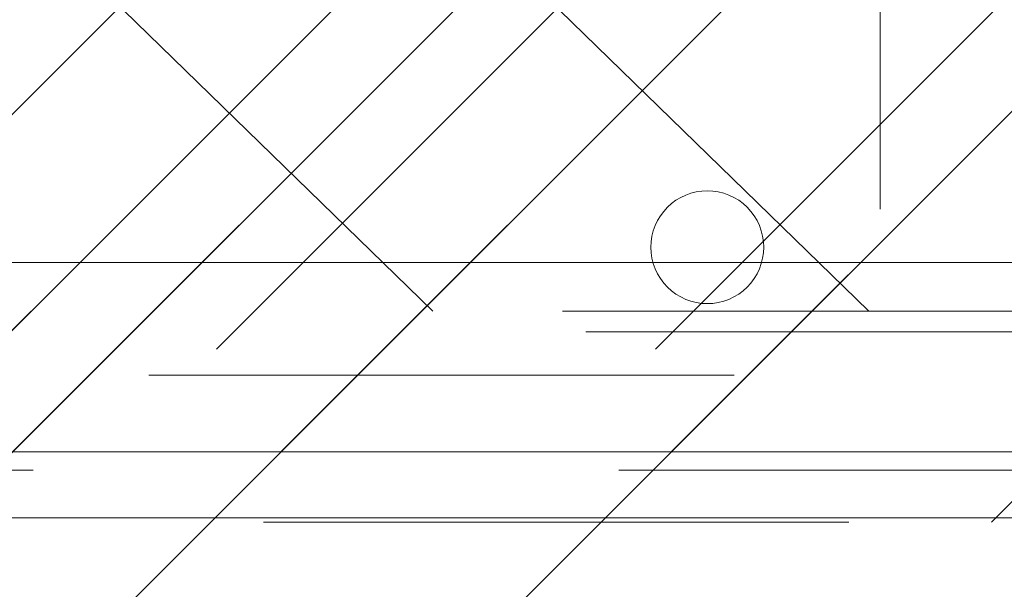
# Model space of a CAD drawing. Header units: inches. Extents: x -463 to -294, y -230 to 12.
# Tile 25 of 68: x -375.99 to -373.75, y 3.39 to 4.69. Entities that reach past the tile are written whole.
import ezdxf

# ---------------------------------------------------------------- set-up
doc = ezdxf.new("R2010")
doc.units = ezdxf.units.IN
doc.header["$LTSCALE"] = 32
doc.header["$MEASUREMENT"] = 0
doc.linetypes.add('Dash Style-1', pattern=[0.083328, 0.041656, -0.041672])
for name, color, linetype, lineweight in [('Black', 7, 'Continuous', 18), ('DashLine', 7, 'Dash Style-1', 13), ('DashLineFill', 7, 'Dash Style-1', 13), ('Dean-Bezel', 7, 'Continuous', 18), ('Metal-UtilityGrommet', 7, 'Continuous', 13), ('None', 7, 'Continuous', 18), ('SolidLine', 7, 'Continuous', 15), ('Wood_1-H', 7, 'Continuous', 13)]:
    doc.layers.add(name, color=color, linetype=linetype, lineweight=lineweight)
doc.layers.add('Textile-Cushion', color=7, linetype='Continuous', lineweight=18, true_color=0x4c4c4c)
pattern_1 = [(45, (0, 0), (-1.61301565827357, 1.935715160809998), []), (45, (-1.0608, 1.0608), (-0.4723460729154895, 0.4167612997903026), [])]

# ---------------------------------------------------------------- blocks, each defined once
blk = doc.blocks.new('Group-18')
at = {"layer": 'Dean-Bezel'}
blk.add_line((4.110047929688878, -1.454529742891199), (-4.110047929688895, -1.454529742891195), dxfattribs=at)
blk = doc.blocks.new('Dean-PPUG-BK (2D)')
at = {"layer": 'DashLineFill', "linetype": 'Continuous', "lineweight": 13}
h = blk.add_hatch(dxfattribs=at)
h.set_pattern_fill('Steel', color=253, style=0, pattern_type=2)
h.set_pattern_definition(pattern_1)
h.paths.add_polyline_path([(-4.110047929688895, 1.454529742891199), (4.110047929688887, 1.454529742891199), (4.110047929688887, -1.454529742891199), (-4.110047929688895, -1.454529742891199)])
at = {"layer": 'Black', "color": 9, "flags": 128}
blk.add_lwpolyline([(-3.678547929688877, 1.023029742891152), (3.678547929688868, 1.023029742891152), (3.678547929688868, -1.023029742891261), (-3.678547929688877, -1.023029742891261)], close=True, dxfattribs=at)
at = {"layer": 'DashLineFill', "flags": 128}
blk.add_lwpolyline([(-4.110047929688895, 1.454529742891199), (4.110047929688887, 1.454529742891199), (4.110047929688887, -1.454529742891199), (-4.110047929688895, -1.454529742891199)], close=True, dxfattribs=at)
at = {"layer": 'Black', "color": 7}
blk.add_blockref('Group-18', (0, 0), dxfattribs=at)
blk = doc.blocks.new('Group-20')
at = {"layer": 'SolidLine', "color": 7}
blk.add_blockref('Dean-PPUG-BK (2D)', (-16.21768398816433, 20.13889082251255), dxfattribs=at)
blk = doc.blocks.new('1BRPX6-Util_Bkt_Sm-N (2D)')
at = {"layer": 'DashLineFill', "linetype": 'Continuous', "lineweight": 13}
h = blk.add_hatch(dxfattribs=at)
h.set_pattern_fill('Steel', color=253, style=0, pattern_type=2)
h.set_pattern_definition(pattern_1)
edge = h.paths.add_edge_path()
edge.add_line((-4.468503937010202, 4.413385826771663), (-3.12992125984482, 4.413385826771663))
edge.add_line((-3.12992125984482, 4.413385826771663), (-3.12992125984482, -1.854330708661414))
edge.add_line((-3.12992125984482, -1.854330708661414), (-4.468503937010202, -1.854330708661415))
edge.add_line((-4.468503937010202, -1.854330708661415), (-4.468503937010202, -1.988188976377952))
edge.add_line((-4.468503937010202, -1.988188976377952), (-2.421259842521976, -1.988188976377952))
edge.add_line((-2.421259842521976, -1.988188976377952), (-2.421259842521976, -2.366141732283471))
edge.add_arc((-2.303149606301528, -2.366141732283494), 0.1181102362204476, 179.9999999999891, 270.000000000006)
edge.add_line((-2.303149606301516, -2.484251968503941), (2.303149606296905, -2.484251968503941))
edge.add_arc((2.303149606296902, -2.366141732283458), 0.1181102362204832, 270.0000000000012, 359.9999999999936)
edge.add_line((2.421259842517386, -2.366141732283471), (2.421259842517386, -1.988188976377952))
edge.add_line((2.421259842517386, -1.988188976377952), (4.468503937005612, -1.988188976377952))
edge.add_line((4.468503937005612, -1.988188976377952), (4.468503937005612, -1.854330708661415))
edge.add_line((4.468503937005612, -1.854330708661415), (3.12992125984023, -1.854330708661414))
edge.add_line((3.12992125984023, -1.854330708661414), (3.12992125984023, 4.413385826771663))
edge.add_line((3.12992125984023, 4.413385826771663), (4.468503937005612, 4.413385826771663))
edge.add_line((4.468503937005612, 4.413385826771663), (4.468503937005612, 4.547244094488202))
edge.add_line((4.468503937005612, 4.547244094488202), (2.421259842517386, 4.547244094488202))
edge.add_line((2.421259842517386, 4.547244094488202), (2.421259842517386, 4.925196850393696))
edge.add_arc((2.303149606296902, 4.925196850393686), 0.1181102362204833, 5.365542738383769e-12, 89.99999999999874)
edge.add_line((2.303149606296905, 5.043307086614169), (-2.303149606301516, 5.043307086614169))
edge.add_arc((-2.303149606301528, 4.92519685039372), 0.1181102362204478, 89.99999999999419, 180.0000000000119)
edge.add_line((-2.421259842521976, 4.925196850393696), (-2.421259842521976, 4.547244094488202))
edge.add_line((-2.421259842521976, 4.547244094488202), (-4.468503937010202, 4.547244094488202))
edge.add_line((-4.468503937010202, 4.547244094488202), (-4.468503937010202, 4.413385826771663))
at = {"layer": 'DashLineFill', "flags": 128}
blk.add_lwpolyline([(-4.468503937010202, 4.413385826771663), (-3.12992125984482, 4.413385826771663), (-3.12992125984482, -1.854330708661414), (-4.468503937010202, -1.854330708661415), (-4.468503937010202, -1.988188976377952), (-2.421259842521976, -1.988188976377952), (-2.421259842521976, -2.366141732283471, 0.4142135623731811), (-2.303149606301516, -2.484251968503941), (2.303149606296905, -2.484251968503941, 0.4142135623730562), (2.421259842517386, -2.366141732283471), (2.421259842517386, -1.988188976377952), (4.468503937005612, -1.988188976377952), (4.468503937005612, -1.854330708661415), (3.12992125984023, -1.854330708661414), (3.12992125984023, 4.413385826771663), (4.468503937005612, 4.413385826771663), (4.468503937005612, 4.547244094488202), (2.421259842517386, 4.547244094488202), (2.421259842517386, 4.925196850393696, 0.4142135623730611), (2.303149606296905, 5.043307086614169), (-2.303149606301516, 5.043307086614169, 0.4142135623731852), (-2.421259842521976, 4.925196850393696), (-2.421259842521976, 4.547244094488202), (-4.468503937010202, 4.547244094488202)], format="xyb", close=True, dxfattribs=at)
at = {"layer": 'SolidLine', "flags": 128}
blk.add_lwpolyline([(2.736220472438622, -0.8596889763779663), (2.748815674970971, -0.8603077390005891), (2.761289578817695, -0.8621580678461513), (2.773522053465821, -0.8652221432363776), (2.785395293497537, -0.8694704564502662), (2.796794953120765, -0.8748620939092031), (2.807611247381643, -0.8813451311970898), (2.817740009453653, -0.8888571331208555), (2.827083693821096, -0.897325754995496), (2.835552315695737, -0.9066694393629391), (2.843064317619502, -0.9167982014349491), (2.849547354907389, -0.9276144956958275), (2.854938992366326, -0.9390141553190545), (2.859187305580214, -0.9508873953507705), (2.862251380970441, -0.9631198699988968), (2.864101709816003, -0.9755937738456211), (2.864720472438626, -0.98818897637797), (2.864101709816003, -1.000784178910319), (2.862251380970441, -1.013258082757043), (2.859187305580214, -1.025490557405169), (2.854938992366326, -1.037363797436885), (2.849547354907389, -1.048763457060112), (2.843064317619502, -1.059579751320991), (2.835552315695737, -1.069708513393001), (2.827083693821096, -1.079052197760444), (2.817740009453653, -1.087520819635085), (2.807611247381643, -1.09503282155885), (2.796794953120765, -1.101515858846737), (2.785395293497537, -1.106907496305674), (2.773522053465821, -1.111155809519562), (2.761289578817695, -1.114219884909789), (2.748815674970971, -1.116070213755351), (2.736220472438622, -1.116688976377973), (2.723625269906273, -1.116070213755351), (2.711151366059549, -1.114219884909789), (2.698918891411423, -1.111155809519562), (2.687045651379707, -1.106907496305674), (2.675645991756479, -1.101515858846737), (2.664829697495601, -1.09503282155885), (2.654700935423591, -1.087520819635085), (2.645357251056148, -1.079052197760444), (2.636888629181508, -1.069708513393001), (2.629376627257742, -1.059579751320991), (2.622893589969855, -1.048763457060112), (2.617501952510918, -1.037363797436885), (2.61325363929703, -1.025490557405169), (2.610189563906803, -1.013258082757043), (2.608339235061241, -1.000784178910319), (2.607720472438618, -0.98818897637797), (2.608339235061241, -0.9755937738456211), (2.610189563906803, -0.9631198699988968), (2.61325363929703, -0.9508873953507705), (2.617501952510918, -0.9390141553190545), (2.622893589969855, -0.9276144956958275), (2.629376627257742, -0.9167982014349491), (2.636888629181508, -0.9066694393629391), (2.645357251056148, -0.897325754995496), (2.654700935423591, -0.8888571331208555), (2.664829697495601, -0.8813451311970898), (2.675645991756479, -0.8748620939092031), (2.687045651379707, -0.8694704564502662), (2.698918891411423, -0.8652221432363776), (2.711151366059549, -0.8621580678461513), (2.723625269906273, -0.8603077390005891)], close=True, dxfattribs=at)
blk = doc.blocks.new('Group-21')
at = {"layer": 'Textile-Cushion', "color": 31, "linetype": 'Continuous', "true_color": 0xffc198}
for p, q in [((1.08261935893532, 1.279527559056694), (-1.41735173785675, -1.220443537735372)), ((2.082619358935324, 1.279527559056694), (-0.4173517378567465, -1.220443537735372)), ((3.082619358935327, 1.279527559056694), (0.5826482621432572, -1.220443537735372))]:
    blk.add_line(p, q, dxfattribs=at)
blk = doc.blocks.new('SlateShroudSleeve (2D)')
at = {"layer": 'DashLineFill', "linetype": 'Continuous', "lineweight": 13}
h = blk.add_hatch(dxfattribs=at)
h.set_pattern_fill('Steel', color=253, style=0, pattern_type=2)
h.set_pattern_definition(pattern_1)
edge = h.paths.add_edge_path()
edge.add_line((-6.003937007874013, 0.9685039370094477), (-6.003937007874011, -0.968503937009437))
edge.add_arc((-5.358267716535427, -0.9685039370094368), 0.6456692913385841, 180, 225.0000000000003)
edge.add_arc((-5.35826771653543, -0.9685039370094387), 0.6456692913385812, 225.0000000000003, 270.0000000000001)
edge.add_line((-5.358267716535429, -1.61417322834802), (5.358267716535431, -1.614173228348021))
edge.add_arc((5.358267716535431, -0.968503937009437), 0.6456692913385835, 269.9999999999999, 360.0000000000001)
edge.add_line((6.003937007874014, -0.9685039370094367), (6.003937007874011, 0.9685039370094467))
edge.add_arc((5.358267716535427, 0.9685039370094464), 0.6456692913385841, 1.477794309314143e-14, 45.00000000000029)
edge.add_arc((5.35826771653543, 0.9685039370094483), 0.6456692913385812, 45.00000000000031, 90.00000000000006)
edge.add_line((5.358267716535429, 1.614173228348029), (-5.358267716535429, 1.61417322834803))
edge.add_arc((-5.35826771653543, 0.9685039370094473), 0.6456692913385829, 89.9999999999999, 180)
edge.add_line((-6.003937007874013, 0.9685039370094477), (-6.003937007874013, 0.9685039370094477))
edge = h.paths.add_edge_path()
edge.add_arc((5.358267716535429, -0.9685039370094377), 0.3110236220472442, 269.9999999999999, 359.9999999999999)
edge.add_line((5.669291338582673, -0.9685039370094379), (5.669291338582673, 0.9685039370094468))
edge.add_arc((5.35826771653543, 0.9685039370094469), 0.3110236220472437, 359.9999999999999, 405.0000000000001)
edge.add_arc((5.358267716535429, 0.9685039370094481), 0.3110236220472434, 44.99999999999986, 90)
edge.add_line((5.358267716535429, 1.279527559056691), (-5.358267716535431, 1.279527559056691))
edge.add_arc((-5.35826771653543, 0.9685039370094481), 0.3110236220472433, 89.99999999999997, 180.0000000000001)
edge.add_line((-5.669291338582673, 0.9685039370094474), (-5.669291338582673, -0.968503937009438))
edge.add_arc((-5.358267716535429, -0.9685039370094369), 0.3110236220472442, 180.0000000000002, 225.0000000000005)
edge.add_arc((-5.358267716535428, -0.9685039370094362), 0.3110236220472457, 225.0000000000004, 269.9999999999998)
edge.add_line((-5.358267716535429, -1.279527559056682), (5.358267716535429, -1.279527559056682))
at = {"layer": 'DashLine', "lineweight": 13, "transparency": 33554687, "flags": 128}
blk.add_lwpolyline([(-5.885826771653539, 0.9685039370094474, -0.4142135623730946), (-5.358267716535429, 1.496062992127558), (5.358267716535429, 1.496062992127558, -0.4142135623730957), (5.885826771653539, 0.9685039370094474), (5.885826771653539, -0.9685039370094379, -0.4142135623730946), (5.358267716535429, -1.496062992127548), (-5.358267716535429, -1.496062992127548, -0.4142135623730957), (-5.885826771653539, -0.9685039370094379)], format="xyb", close=True, dxfattribs=at)
at = {"layer": 'DashLineFill', "lineweight": 13, "flags": 128}
for points in [[(-6.003937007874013, 0.9685039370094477), (-6.003937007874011, -0.968503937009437, 0.1989123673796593), (-5.81482485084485, -1.425061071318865, 0.1989123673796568), (-5.358267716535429, -1.61417322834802), (5.35826771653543, -1.614173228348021, 0.4142135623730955), (6.003937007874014, -0.9685039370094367), (6.003937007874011, 0.9685039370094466, 0.1989123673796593), (5.81482485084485, 1.425061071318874, 0.1989123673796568), (5.358267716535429, 1.614173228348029), (-5.358267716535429, 1.61417322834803, 0.4142135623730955), (-6.003937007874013, 0.9685039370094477)], [(5.358267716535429, -1.279527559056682, 0.414213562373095), (5.669291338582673, -0.9685039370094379), (5.669291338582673, 0.9685039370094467, 0.1989123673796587), (5.578194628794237, 1.188430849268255, 0.1989123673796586), (5.358267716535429, 1.279527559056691), (-5.35826771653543, 1.279527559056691, 0.4142135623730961), (-5.669291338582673, 0.9685039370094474), (-5.669291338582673, -0.968503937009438, 0.1989123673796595), (-5.578194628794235, -1.188430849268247, 0.198912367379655), (-5.358267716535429, -1.279527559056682)]]:
    blk.add_lwpolyline(points, format="xyb", close=True, dxfattribs=at)
at = {"layer": 'Textile-Cushion', "color": 31, "true_color": 0xffc198}
blk.add_blockref('Group-21', (0, 0), dxfattribs=at)
blk = doc.blocks.new('Group-24')
at = {"layer": 'Wood_1-H'}
for points in [[(-10.25311705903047, 18.53456011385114), (-21.07988871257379, 18.53456011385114)], [(-21.07988871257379, 18.53456011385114), (-10.25311705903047, 18.53456011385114)], [(-21.07988871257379, 18.53456011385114), (-21.07988871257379, 18.53456011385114), (-10.25311705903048, 18.53456011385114), (-10.25311705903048, 18.53456011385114), (-21.07988871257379, 18.53456011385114)]]:
    blk.add_lwpolyline(points, dxfattribs=at)
at = {"layer": 'DashLine', "color": 7}
blk.add_blockref('1BRPX6-Util_Bkt_Sm-N (2D)', (-17.70193595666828, 20.13889082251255), dxfattribs=at)
at = {"layer": 'Wood_1-H', "color": 7}
blk.add_blockref('SlateShroudSleeve (2D)', (-15.66650288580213, 20.13889082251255), dxfattribs=at)
blk = doc.blocks.new('Group-56')
at = {"layer": 'Textile-Cushion', "color": 31, "true_color": 0xffc198}
for p, q in [((-2.253937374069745, 1.133858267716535), (0.07591311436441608, -1.133858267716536)), ((-1.261014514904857, 1.133858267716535), (1.068835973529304, -1.133858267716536))]:
    blk.add_line(p, q, dxfattribs=at)
blk = doc.blocks.new('Group-57')
at = {"layer": 'Textile-Cushion', "color": 31, "true_color": 0xffc198}
blk.add_blockref('Group-56', (0, 0), dxfattribs=at)
blk = doc.blocks.new('SBDXF2-Shroud (2D)')
at = {"layer": 'DashLineFill', "linetype": 'Continuous', "lineweight": 13}
h = blk.add_hatch(dxfattribs=at)
h.set_pattern_fill('Steel', color=253, style=0, pattern_type=2)
h.set_pattern_definition(pattern_1)
edge = h.paths.add_edge_path()
edge.add_line((-5.570866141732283, 0.9311023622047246), (-5.570866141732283, -0.9311023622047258))
edge.add_arc((-5.320866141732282, -0.9311023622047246), 0.250000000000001, 180.0000000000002, 270)
edge.add_line((-5.320866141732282, -1.181102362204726), (5.320866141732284, -1.181102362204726))
edge.add_arc((5.320866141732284, -0.9311023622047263), 0.2499999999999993, 270.0000000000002, 360)
edge.add_line((5.570866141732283, -0.9311023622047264), (5.570866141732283, 0.9311023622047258))
edge.add_arc((5.320866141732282, 0.9311023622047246), 0.250000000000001, 2.480832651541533e-13, 89.99999999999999)
edge.add_line((5.320866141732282, 1.181102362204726), (-5.320866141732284, 1.181102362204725))
edge.add_arc((-5.320866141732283, 0.9311023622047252), 0.2499999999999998, 90.0000000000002, 135.0000000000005)
edge.add_arc((-5.320866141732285, 0.9311023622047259), 0.2499999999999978, 135.0000000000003, 180.0000000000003)
edge.add_line((-5.570866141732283, 0.9311023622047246), (-5.570866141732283, 0.9311023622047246))
edge = h.paths.add_edge_path()
edge.add_arc((5.320866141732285, -0.931102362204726), 0.2027559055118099, 269.9999999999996, 360.0000000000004)
edge.add_line((5.523622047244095, -0.9311023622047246), (5.523622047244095, 0.9311023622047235))
edge.add_arc((5.320866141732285, 0.9311023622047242), 0.2027559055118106, 359.9999999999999, 450.0000000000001)
edge.add_line((5.320866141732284, 1.133858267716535), (-5.320866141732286, 1.133858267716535))
edge.add_arc((-5.320866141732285, 0.9311023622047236), 0.2027559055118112, 90.00000000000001, 180)
edge.add_line((-5.523622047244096, 0.9311023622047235), (-5.523622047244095, -0.9311023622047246))
edge.add_arc((-5.320866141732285, -0.9311023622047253), 0.2027559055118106, 179.9999999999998, 270.0000000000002)
edge.add_line((-5.320866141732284, -1.133858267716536), (5.320866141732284, -1.133858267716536))
at = {"layer": 'DashLineFill', "flags": 128}
for points in [[(-5.570866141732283, 0.9311023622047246), (-5.570866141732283, -0.9311023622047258, 0.4142135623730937), (-5.320866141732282, -1.181102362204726), (5.320866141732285, -1.181102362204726, 0.4142135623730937), (5.570866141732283, -0.9311023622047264), (5.570866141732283, 0.9311023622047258, 0.4142135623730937), (5.320866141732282, 1.181102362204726), (-5.320866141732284, 1.181102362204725, 0.1989123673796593), (-5.497642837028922, 1.10787905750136, 0.1989123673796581), (-5.570866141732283, 0.9311023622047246)], [(5.320866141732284, -1.133858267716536, 0.4142135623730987), (5.523622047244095, -0.9311023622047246), (5.523622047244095, 0.9311023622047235, 0.4142135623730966), (5.320866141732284, 1.133858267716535), (-5.320866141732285, 1.133858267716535, 0.414213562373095), (-5.523622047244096, 0.9311023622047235), (-5.523622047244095, -0.9311023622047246, 0.4142135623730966), (-5.320866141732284, -1.133858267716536)]]:
    blk.add_lwpolyline(points, format="xyb", close=True, dxfattribs=at)
at = {"layer": 'Metal-UtilityGrommet', "color": 7}
blk.add_blockref('Group-57', (0, 0), dxfattribs=at)

msp = doc.modelspace()

# ---------------------------------------------------------------- block references
at = {"layer": 'None'}
for name in ['Group-24', 'Group-20']:
    msp.add_blockref(name, (-359.4593240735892, -14.97747349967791), dxfattribs=at)
at = {"layer": 'None', "color": 7}
msp.add_blockref('SBDXF2-Shroud (2D)', (-375.1258269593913, 5.161417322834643), dxfattribs=at)

doc.saveas('drawing.dxf')
